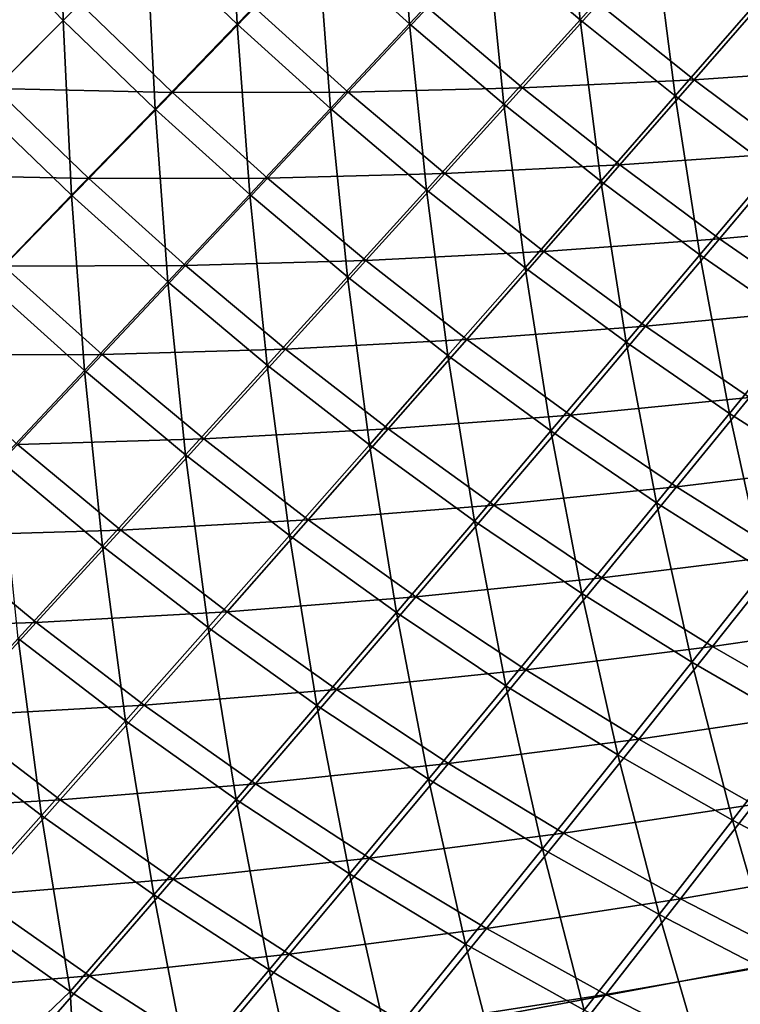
# Model space of a CAD drawing. Header units: metres. Extents: x 0 to 1400, y -1400 to 0.
# Tile 29 of 256: x 253 to 334, y -1238 to -1128. Entities that reach past the tile are written whole.
import ezdxf

# ---------------------------------------------------------------- set-up
doc = ezdxf.new("R2010")
doc.units = ezdxf.units.M

msp = doc.modelspace()

# ---------------------------------------------------------------- linework, layer by layer
at = {"layer": 'None'}
for points in [[(257.705719, -1128.181519, -225.004059), (247.788544, -1117.878418, -225.046234), (257.296722, -1108.676636, -252.952393)], [(267.067596, -1118.819702, -252.906998), (257.705719, -1128.181519, -225.004059), (257.296722, -1108.676636, -252.952393)], [(267.067596, -1118.819702, -252.906998), (276.276367, -1109.610962, -280.911682), (277.210236, -1128.591064, -252.952087)], [(276.276367, -1109.610962, -280.911682), (286.258362, -1119.236694, -280.959106), (277.210236, -1128.591064, -252.952087)], [(286.258362, -1119.236694, -280.959106), (295.151855, -1110.037964, -309.061829), (296.535828, -1128.556885, -280.963898)], [(295.151855, -1110.037964, -309.061829), (305.256714, -1119.227173, -309.066315), (296.535828, -1128.556885, -280.963898)], [(305.256714, -1119.227173, -309.066315), (313.823212, -1110.055176, -337.25882), (315.644348, -1128.093506, -309.073578)], [(313.823212, -1110.055176, -337.25882), (324.027313, -1118.804443, -337.265564), (315.644348, -1128.093506, -309.073578)], [(257.705719, -1128.181519, -225.004059), (248.192444, -1137.694824, -197.208359), (247.788544, -1117.878418, -225.046234)], [(257.705719, -1128.181519, -225.004059), (267.067596, -1118.819702, -252.906998), (268.008545, -1138.099243, -225.045929)], [(267.067596, -1118.819702, -252.906998), (277.210236, -1128.591064, -252.952087), (268.008545, -1138.099243, -225.045929)], [(315.644348, -1128.093506, -309.073578), (324.027313, -1118.804443, -337.265564), (326.297974, -1136.622192, -309.083649)], [(324.027313, -1118.804443, -337.265564), (334.484924, -1127.229858, -337.274933), (326.297974, -1136.622192, -309.083649)], [(277.210236, -1128.591064, -252.952087), (286.258362, -1119.236694, -280.959106), (287.661102, -1138.042236, -252.957031)], [(286.258362, -1119.236694, -280.959106), (296.535828, -1128.556885, -280.963898), (287.661102, -1138.042236, -252.957031)], [(296.535828, -1128.556885, -280.963898), (305.256714, -1119.227173, -309.066315), (307.108765, -1137.540283, -280.971649)], [(305.256714, -1119.227173, -309.066315), (315.644348, -1128.093506, -309.073578), (307.108765, -1137.540283, -280.971649)], [(250.105331, -1135.781982, -195.909424), (259.627716, -1126.259521, -223.730545), (239.986359, -1125.296265, -195.911667)], [(317.71228, -1126.266235, -307.825073), (328.417938, -1134.809814, -307.841248), (336.610229, -1125.411865, -336.054169)], [(336.610229, -1125.411865, -336.054169), (328.417938, -1134.809814, -307.841248), (347.364899, -1133.515625, -336.073486)], [(259.627716, -1126.259521, -223.730545), (250.105331, -1135.781982, -195.909424), (269.955902, -1136.235352, -223.733032)], [(259.627716, -1126.259521, -223.730545), (269.955902, -1136.235352, -223.733032), (279.167969, -1126.722412, -251.658463)], [(279.167969, -1126.722412, -251.658463), (269.955902, -1136.235352, -223.733032), (289.663696, -1136.204102, -251.66597)], [(279.167969, -1126.722412, -251.658463), (289.663696, -1136.204102, -251.66597), (298.54834, -1126.714478, -279.691528)], [(298.54834, -1126.714478, -279.691528), (289.663696, -1136.204102, -251.66597), (309.16922, -1135.717896, -279.703674)], [(298.54834, -1126.714478, -279.691528), (309.16922, -1135.717896, -279.703674), (317.71228, -1126.266235, -307.825073)], [(317.71228, -1126.266235, -307.825073), (309.16922, -1135.717896, -279.703674), (328.417938, -1134.809814, -307.841248)], [(326.297974, -1136.622192, -309.083649), (334.484924, -1127.229858, -337.274933), (337.201782, -1144.800049, -309.096497)], [(248.192444, -1137.694824, -197.208359), (257.705719, -1128.181519, -225.004059), (258.654083, -1147.759766, -197.244247)], [(257.705719, -1128.181519, -225.004059), (268.008545, -1138.099243, -225.045929), (258.654083, -1147.759766, -197.244247)], [(268.008545, -1138.099243, -225.045929), (277.210236, -1128.591064, -252.952087), (278.633026, -1147.681519, -225.050827)], [(277.210236, -1128.591064, -252.952087), (287.661102, -1138.042236, -252.957031), (278.633026, -1147.681519, -225.050827)], [(287.661102, -1138.042236, -252.957031), (296.535828, -1128.556885, -280.963898), (298.420349, -1147.1427, -252.965042)], [(296.535828, -1128.556885, -280.963898), (307.108765, -1137.540283, -280.971649), (298.420349, -1147.1427, -252.965042)], [(307.108765, -1137.540283, -280.971649), (315.644348, -1128.093506, -309.073578), (317.960815, -1146.171997, -280.982361)], [(315.644348, -1128.093506, -309.073578), (326.297974, -1136.622192, -309.083649), (317.960815, -1146.171997, -280.982361)], [(328.417938, -1134.809814, -307.841248), (339.382904, -1143.002075, -307.861786), (347.364899, -1133.515625, -336.073486)], [(309.16922, -1135.717896, -279.703674), (320.075958, -1144.364746, -279.72049), (328.417938, -1134.809814, -307.841248)], [(328.417938, -1134.809814, -307.841248), (320.075958, -1144.364746, -279.72049), (339.382904, -1143.002075, -307.861786)], [(250.105331, -1135.781982, -195.909424), (240.431473, -1145.455811, -168.196198), (260.591064, -1145.901001, -195.911835)], [(250.105331, -1135.781982, -195.909424), (260.591064, -1145.901001, -195.911835), (269.955902, -1136.235352, -223.733032)], [(269.955902, -1136.235352, -223.733032), (260.591064, -1145.901001, -195.911835), (280.625366, -1145.8479, -223.740509)], [(269.955902, -1136.235352, -223.733032), (280.625366, -1145.8479, -223.740509), (289.663696, -1136.204102, -251.66597)], [(289.663696, -1136.204102, -251.66597), (280.625366, -1145.8479, -223.740509), (300.473267, -1145.325073, -251.678345)], [(289.663696, -1136.204102, -251.66597), (300.473267, -1145.325073, -251.678345), (309.16922, -1135.717896, -279.703674)], [(309.16922, -1135.717896, -279.703674), (300.473267, -1145.325073, -251.678345), (320.075958, -1144.364746, -279.72049)], [(317.960815, -1146.171997, -280.982361), (326.297974, -1136.622192, -309.083649), (329.076355, -1154.438965, -280.996063)], [(326.297974, -1136.622192, -309.083649), (337.201782, -1144.800049, -309.096497), (329.076355, -1154.438965, -280.996063)], [(248.192444, -1137.694824, -197.208359), (258.654083, -1147.759766, -197.244247), (249.147537, -1157.571167, -169.550232)], [(298.420349, -1147.1427, -252.965042), (307.108765, -1137.540283, -280.971649), (309.472229, -1155.877563, -252.976135)], [(307.108765, -1137.540283, -280.971649), (317.960815, -1146.171997, -280.982361), (309.472229, -1155.877563, -252.976135)], [(258.654083, -1147.759766, -197.244247), (268.008545, -1138.099243, -225.045929), (269.451843, -1157.4729, -197.248871)], [(268.008545, -1138.099243, -225.045929), (278.633026, -1147.681519, -225.050827), (269.451843, -1157.4729, -197.248871)], [(278.633026, -1147.681519, -225.050827), (287.661102, -1138.042236, -252.957031), (289.578827, -1156.898926, -225.058746)], [(287.661102, -1138.042236, -252.957031), (298.420349, -1147.1427, -252.965042), (289.578827, -1156.898926, -225.058746)], [(320.075958, -1144.364746, -279.72049), (331.2547, -1152.645874, -279.741852), (339.382904, -1143.002075, -307.861786)], [(339.382904, -1143.002075, -307.861786), (331.2547, -1152.645874, -279.741852), (350.594849, -1150.836792, -307.886566)], [(300.473267, -1145.325073, -251.678345), (311.582794, -1154.075439, -251.695465), (320.075958, -1144.364746, -279.72049)], [(320.075958, -1144.364746, -279.72049), (311.582794, -1154.075439, -251.695465), (331.2547, -1152.645874, -279.741852)], [(240.431473, -1145.455811, -168.196198), (251.074554, -1155.71814, -168.198471), (260.591064, -1145.901001, -195.911835)], [(280.625366, -1145.8479, -223.740509), (291.624115, -1155.086426, -223.752838), (300.473267, -1145.325073, -251.678345)], [(300.473267, -1145.325073, -251.678345), (291.624115, -1155.086426, -223.752838), (311.582794, -1154.075439, -251.695465)], [(329.076355, -1154.438965, -280.996063), (337.201782, -1144.800049, -309.096497), (340.443085, -1162.335205, -281.012665)], [(260.591064, -1145.901001, -195.911835), (251.074554, -1155.71814, -168.198471), (271.434113, -1155.644287, -195.919098)], [(260.591064, -1145.901001, -195.911835), (271.434113, -1155.644287, -195.919098), (280.625366, -1145.8479, -223.740509)], [(280.625366, -1145.8479, -223.740509), (271.434113, -1155.644287, -195.919098), (291.624115, -1155.086426, -223.752838)], [(309.472229, -1155.877563, -252.976135), (317.960815, -1146.171997, -280.982361), (320.801453, -1164.233398, -252.990311)], [(317.960815, -1146.171997, -280.982361), (329.076355, -1154.438965, -280.996063), (320.801453, -1164.233398, -252.990311)], [(269.451843, -1157.4729, -197.248871), (278.633026, -1147.681519, -225.050827), (280.583832, -1166.807251, -197.256378)], [(278.633026, -1147.681519, -225.050827), (289.578827, -1156.898926, -225.058746), (280.583832, -1166.807251, -197.256378)], [(289.578827, -1156.898926, -225.058746), (298.420349, -1147.1427, -252.965042), (300.830963, -1165.736816, -225.069702)], [(298.420349, -1147.1427, -252.965042), (309.472229, -1155.877563, -252.976135), (300.830963, -1165.736816, -225.069702)], [(249.147537, -1157.571167, -169.550232), (258.654083, -1147.759766, -197.244247), (260.117798, -1167.415039, -169.554443)], [(258.654083, -1147.759766, -197.244247), (269.451843, -1157.4729, -197.248871), (260.117798, -1167.415039, -169.554443)], [(331.2547, -1152.645874, -279.741852), (342.692047, -1160.554077, -279.767609), (350.594849, -1150.836792, -307.886566)], [(311.582794, -1154.075439, -251.695465), (322.977478, -1162.445313, -251.717209), (331.2547, -1152.645874, -279.741852)], [(331.2547, -1152.645874, -279.741852), (322.977478, -1162.445313, -251.717209), (342.692047, -1160.554077, -279.767609)], [(291.624115, -1155.086426, -223.752838), (302.937042, -1163.940186, -223.769882), (311.582794, -1154.075439, -251.695465)], [(311.582794, -1154.075439, -251.695465), (302.937042, -1163.940186, -223.769882), (322.977478, -1162.445313, -251.717209)], [(271.434113, -1155.644287, -195.919098), (282.621613, -1165.000244, -195.931091), (291.624115, -1155.086426, -223.752838)], [(291.624115, -1155.086426, -223.752838), (282.621613, -1165.000244, -195.931091), (302.937042, -1163.940186, -223.769882)], [(320.801453, -1164.233398, -252.990311), (329.076355, -1154.438965, -280.996063), (332.394592, -1172.204224, -253.007462)], [(329.076355, -1154.438965, -280.996063), (340.443085, -1162.335205, -281.012665), (332.394592, -1172.204224, -253.007462)], [(251.074554, -1155.71814, -168.198471), (241.407242, -1165.685669, -140.595779), (262.090454, -1165.592041, -168.205368)], [(251.074554, -1155.71814, -168.198471), (262.090454, -1165.592041, -168.205368), (271.434113, -1155.644287, -195.919098)], [(271.434113, -1155.644287, -195.919098), (262.090454, -1165.592041, -168.205368), (282.621613, -1165.000244, -195.931091)], [(300.830963, -1165.736816, -225.069702), (309.472229, -1155.877563, -252.976135), (312.374481, -1174.181641, -225.08371)], [(309.472229, -1155.877563, -252.976135), (320.801453, -1164.233398, -252.990311), (312.374481, -1174.181641, -225.08371)], [(260.117798, -1167.415039, -169.554443), (250.631088, -1177.506226, -141.970779), (249.147537, -1157.571167, -169.550232)], [(260.117798, -1167.415039, -169.554443), (269.451843, -1157.4729, -197.248871), (271.434906, -1176.866089, -169.561264)], [(269.451843, -1157.4729, -197.248871), (280.583832, -1166.807251, -197.256378), (271.434906, -1176.866089, -169.561264)], [(280.583832, -1166.807251, -197.256378), (289.578827, -1156.898926, -225.058746), (292.035675, -1175.748047, -197.266754)], [(289.578827, -1156.898926, -225.058746), (300.830963, -1165.736816, -225.069702), (292.035675, -1175.748047, -197.266754)], [(322.977478, -1162.445313, -251.717209), (334.6427, -1170.427246, -251.743423), (342.692047, -1160.554077, -279.767609)], [(302.937042, -1163.940186, -223.769882), (314.548401, -1172.398926, -223.791534), (322.977478, -1162.445313, -251.717209)], [(322.977478, -1162.445313, -251.717209), (314.548401, -1172.398926, -223.791534), (334.6427, -1170.427246, -251.743423)], [(332.394592, -1172.204224, -253.007462), (340.443085, -1162.335205, -281.012665), (344.2388, -1179.785767, -253.027496)], [(282.621613, -1165.000244, -195.931091), (294.137451, -1173.957397, -195.947678), (302.937042, -1163.940186, -223.769882)], [(302.937042, -1163.940186, -223.769882), (294.137451, -1173.957397, -195.947678), (314.548401, -1172.398926, -223.791534)], [(312.374481, -1174.181641, -225.08371), (320.801453, -1164.233398, -252.990311), (324.194824, -1182.227051, -225.100662)], [(320.801453, -1164.233398, -252.990311), (332.394592, -1172.204224, -253.007462), (324.194824, -1182.227051, -225.100662)], [(262.090454, -1165.592041, -168.205368), (273.465515, -1175.065186, -168.216736), (282.621613, -1165.000244, -195.931091)], [(282.621613, -1165.000244, -195.931091), (273.465515, -1175.065186, -168.216736), (294.137451, -1173.957397, -195.947678)], [(241.407242, -1165.685669, -140.595779), (252.594772, -1175.689819, -140.602173), (262.090454, -1165.592041, -168.205368)], [(262.090454, -1165.592041, -168.205368), (252.594772, -1175.689819, -140.602173), (273.465515, -1175.065186, -168.216736)], [(292.035675, -1175.748047, -197.266754), (300.830963, -1165.736816, -225.069702), (303.792816, -1184.281982, -197.279999)], [(300.830963, -1165.736816, -225.069702), (312.374481, -1174.181641, -225.08371), (303.792816, -1184.281982, -197.279999)], [(262.131592, -1187.073853, -141.97673), (250.631088, -1177.506226, -141.970779), (260.117798, -1167.415039, -169.554443)], [(271.434906, -1176.866089, -169.561264), (262.131592, -1187.073853, -141.97673), (260.117798, -1167.415039, -169.554443)], [(271.434906, -1176.866089, -169.561264), (280.583832, -1166.807251, -197.256378), (283.085022, -1185.90979, -169.570694)], [(280.583832, -1166.807251, -197.256378), (292.035675, -1175.748047, -197.266754), (283.085022, -1185.90979, -169.570694)], [(314.548401, -1172.398926, -223.791534), (326.442505, -1180.45459, -223.817642), (334.6427, -1170.427246, -251.743423)], [(334.6427, -1170.427246, -251.743423), (326.442505, -1180.45459, -223.817642), (346.563904, -1178.015015, -251.773987)], [(294.137451, -1173.957397, -195.947678), (305.964905, -1182.504761, -195.968735), (314.548401, -1172.398926, -223.791534)], [(314.548401, -1172.398926, -223.791534), (305.964905, -1182.504761, -195.968735), (326.442505, -1180.45459, -223.817642)], [(324.194824, -1182.227051, -225.100662), (332.394592, -1172.204224, -253.007462), (336.277618, -1189.868164, -225.120468)], [(332.394592, -1172.204224, -253.007462), (344.2388, -1179.785767, -253.027496), (336.277618, -1189.868164, -225.120468)], [(273.465515, -1175.065186, -168.216736), (285.182648, -1184.125366, -168.232468), (294.137451, -1173.957397, -195.947678)], [(294.137451, -1173.957397, -195.947678), (285.182648, -1184.125366, -168.232468), (305.964905, -1182.504761, -195.968735)], [(303.792816, -1184.281982, -197.279999), (312.374481, -1174.181641, -225.08371), (315.8396, -1192.401855, -197.296066)], [(312.374481, -1174.181641, -225.08371), (324.194824, -1182.227051, -225.100662), (315.8396, -1192.401855, -197.296066)], [(252.594772, -1175.689819, -140.602173), (264.155487, -1185.279663, -140.612732), (273.465515, -1175.065186, -168.216736)], [(273.465515, -1175.065186, -168.216736), (264.155487, -1185.279663, -140.612732), (285.182648, -1184.125366, -168.232468)], [(252.594772, -1175.689819, -140.602173), (242.948288, -1185.935669, -113.114372), (264.155487, -1185.279663, -140.612732)], [(283.085022, -1185.90979, -169.570694), (292.035675, -1175.748047, -197.266754), (295.053833, -1194.532349, -169.582748)], [(292.035675, -1175.748047, -197.266754), (303.792816, -1184.281982, -197.279999), (295.053833, -1194.532349, -169.582748)], [(273.977631, -1196.220093, -141.984955), (262.131592, -1187.073853, -141.97673), (271.434906, -1176.866089, -169.561264)], [(283.085022, -1185.90979, -169.570694), (273.977631, -1196.220093, -141.984955), (271.434906, -1176.866089, -169.561264)], [(250.631088, -1177.506226, -141.970779), (262.131592, -1187.073853, -141.97673), (252.673798, -1197.428345, -114.507095)], [(326.442505, -1180.45459, -223.817642), (338.603516, -1188.100464, -223.848053), (346.563904, -1178.015015, -251.773987)], [(305.964905, -1182.504761, -195.968735), (318.087158, -1190.634155, -195.99411), (326.442505, -1180.45459, -223.817642)], [(326.442505, -1180.45459, -223.817642), (318.087158, -1190.634155, -195.99411), (338.603516, -1188.100464, -223.848053)], [(285.182648, -1184.125366, -168.232468), (297.224243, -1192.761353, -168.252441), (305.964905, -1182.504761, -195.968735)], [(305.964905, -1182.504761, -195.968735), (297.224243, -1192.761353, -168.252441), (318.087158, -1190.634155, -195.99411)], [(315.8396, -1192.401855, -197.296066), (324.194824, -1182.227051, -225.100662), (328.160187, -1200.102539, -197.314804)], [(324.194824, -1182.227051, -225.100662), (336.277618, -1189.868164, -225.120468), (328.160187, -1200.102539, -197.314804)], [(264.155487, -1185.279663, -140.612732), (276.071228, -1194.442627, -140.627335), (285.182648, -1184.125366, -168.232468)], [(285.182648, -1184.125366, -168.232468), (276.071228, -1194.442627, -140.627335), (297.224243, -1192.761353, -168.252441)], [(295.053833, -1194.532349, -169.582748), (303.792816, -1184.281982, -197.279999), (307.324768, -1202.726685, -169.597351)], [(303.792816, -1184.281982, -197.279999), (315.8396, -1192.401855, -197.296066), (307.324768, -1202.726685, -169.597351)], [(242.948288, -1185.935669, -113.114372), (233.154022, -1196.325562, -85.751564), (254.691772, -1195.641724, -113.123878)], [(242.948288, -1185.935669, -113.114372), (254.691772, -1195.641724, -113.123878), (264.155487, -1185.279663, -140.612732)], [(264.155487, -1185.279663, -140.612732), (254.691772, -1195.641724, -113.123878), (276.071228, -1194.442627, -140.627335)], [(286.154999, -1204.931274, -141.995468), (273.977631, -1196.220093, -141.984955), (283.085022, -1185.90979, -169.570694)], [(295.053833, -1194.532349, -169.582748), (286.154999, -1204.931274, -141.995468), (283.085022, -1185.90979, -169.570694)], [(252.673798, -1197.428345, -114.507095), (262.131592, -1187.073853, -141.97673), (264.712463, -1206.677002, -114.51387)], [(262.131592, -1187.073853, -141.97673), (273.977631, -1196.220093, -141.984955), (264.712463, -1206.677002, -114.51387)], [(318.087158, -1190.634155, -195.99411), (330.487213, -1198.338379, -196.023666), (338.603516, -1188.100464, -223.848053)], [(338.603516, -1188.100464, -223.848053), (330.487213, -1198.338379, -196.023666), (351.014923, -1195.331177, -223.882645)], [(297.224243, -1192.761353, -168.252441), (309.572388, -1200.964233, -168.276505), (318.087158, -1190.634155, -195.99411)], [(318.087158, -1190.634155, -195.99411), (309.572388, -1200.964233, -168.276505), (330.487213, -1198.338379, -196.023666)], [(328.160187, -1200.102539, -197.314804), (336.277618, -1189.868164, -225.120468), (340.738678, -1207.378662, -197.336136)], [(276.071228, -1194.442627, -140.627335), (288.323639, -1203.166748, -140.645874), (297.224243, -1192.761353, -168.252441)], [(297.224243, -1192.761353, -168.252441), (288.323639, -1203.166748, -140.645874), (309.572388, -1200.964233, -168.276505)], [(307.324768, -1202.726685, -169.597351), (315.8396, -1192.401855, -197.296066), (319.880524, -1210.486816, -169.614395)], [(315.8396, -1192.401855, -197.296066), (328.160187, -1200.102539, -197.314804), (319.880524, -1210.486816, -169.614395)], [(254.691772, -1195.641724, -113.123878), (266.802399, -1204.906738, -113.137047), (276.071228, -1194.442627, -140.627335)], [(276.071228, -1194.442627, -140.627335), (266.802399, -1204.906738, -113.137047), (288.323639, -1203.166748, -140.645874)], [(298.646179, -1213.199585, -142.008209), (286.154999, -1204.931274, -141.995468), (295.053833, -1194.532349, -169.582748)], [(307.324768, -1202.726685, -169.597351), (298.646179, -1213.199585, -142.008209), (295.053833, -1194.532349, -169.582748)], [(233.154022, -1196.325562, -85.751564), (245.076523, -1206.147339, -85.759483), (254.691772, -1195.641724, -113.123878)], [(254.691772, -1195.641724, -113.123878), (245.076523, -1206.147339, -85.759483), (266.802399, -1204.906738, -113.137047)], [(264.712463, -1206.677002, -114.51387), (273.977631, -1196.220093, -141.984955), (277.093964, -1215.476318, -114.52253)], [(273.977631, -1196.220093, -141.984955), (286.154999, -1204.931274, -141.995468), (277.093964, -1215.476318, -114.52253)], [(330.487213, -1198.338379, -196.023666), (343.147461, -1205.611694, -196.057281), (351.014923, -1195.331177, -223.882645)], [(255.290054, -1217.276611, -87.165565), (243.063126, -1207.925781, -87.160843), (252.673798, -1197.428345, -114.507095)], [(264.712463, -1206.677002, -114.51387), (255.290054, -1217.276611, -87.165565), (252.673798, -1197.428345, -114.507095)], [(309.572388, -1200.964233, -168.276505), (322.208984, -1208.726807, -168.30455), (330.487213, -1198.338379, -196.023666)], [(330.487213, -1198.338379, -196.023666), (322.208984, -1208.726807, -168.30455), (343.147461, -1205.611694, -196.057281)], [(319.880524, -1210.486816, -169.614395), (328.160187, -1200.102539, -197.314804), (332.703857, -1217.807251, -169.633804)], [(328.160187, -1200.102539, -197.314804), (340.738678, -1207.378662, -197.336136), (332.703857, -1217.807251, -169.633804)], [(288.323639, -1203.166748, -140.645874), (300.893829, -1211.443115, -140.668228), (309.572388, -1200.964233, -168.276505)], [(309.572388, -1200.964233, -168.276505), (300.893829, -1211.443115, -140.668228), (322.208984, -1208.726807, -168.30455)], [(311.432678, -1221.019165, -142.023087), (298.646179, -1213.199585, -142.008209), (307.324768, -1202.726685, -169.597351)], [(319.880524, -1210.486816, -169.614395), (311.432678, -1221.019165, -142.023087), (307.324768, -1202.726685, -169.597351)], [(266.802399, -1204.906738, -113.137047), (279.260925, -1213.718628, -113.153763), (288.323639, -1203.166748, -140.645874)], [(288.323639, -1203.166748, -140.645874), (279.260925, -1213.718628, -113.153763), (300.893829, -1211.443115, -140.668228)], [(245.076523, -1206.147339, -85.759483), (257.376892, -1215.514038, -85.770462), (266.802399, -1204.906738, -113.137047)], [(266.802399, -1204.906738, -113.137047), (257.376892, -1215.514038, -85.770462), (279.260925, -1213.718628, -113.153763)], [(277.093964, -1215.476318, -114.52253), (286.154999, -1204.931274, -141.995468), (289.799988, -1223.818359, -114.533028)], [(286.154999, -1204.931274, -141.995468), (298.646179, -1213.199585, -142.008209), (289.799988, -1223.818359, -114.533028)], [(245.076523, -1206.147339, -85.759483), (235.310287, -1216.794067, -58.524525), (257.376892, -1215.514038, -85.770462)], [(322.208984, -1208.726807, -168.30455), (335.115326, -1216.042969, -168.336411), (343.147461, -1205.611694, -196.057281)], [(267.869843, -1226.16394, -87.171608), (255.290054, -1217.276611, -87.165565), (264.712463, -1206.677002, -114.51387)], [(277.093964, -1215.476318, -114.52253), (267.869843, -1226.16394, -87.171608), (264.712463, -1206.677002, -114.51387)], [(243.063126, -1207.925781, -87.160843), (255.290054, -1217.276611, -87.165565), (245.710114, -1228.016357, -59.945744)], [(332.703857, -1217.807251, -169.633804), (340.738678, -1207.378662, -197.336136), (345.777405, -1224.682861, -169.655457)], [(300.893829, -1211.443115, -140.668228), (313.762756, -1219.263916, -140.69426), (322.208984, -1208.726807, -168.30455)], [(322.208984, -1208.726807, -168.30455), (313.762756, -1219.263916, -140.69426), (335.115326, -1216.042969, -168.336411)], [(324.496063, -1228.383911, -142.040024), (311.432678, -1221.019165, -142.023087), (319.880524, -1210.486816, -169.614395)], [(332.703857, -1217.807251, -169.633804), (324.496063, -1228.383911, -142.040024), (319.880524, -1210.486816, -169.614395)], [(279.260925, -1213.718628, -113.153763), (292.047729, -1222.068237, -113.17392), (300.893829, -1211.443115, -140.668228)], [(300.893829, -1211.443115, -140.668228), (292.047729, -1222.068237, -113.17392), (313.762756, -1219.263916, -140.69426)], [(257.376892, -1215.514038, -85.770462), (270.035309, -1224.41333, -85.784416), (279.260925, -1213.718628, -113.153763)], [(279.260925, -1213.718628, -113.153763), (270.035309, -1224.41333, -85.784416), (292.047729, -1222.068237, -113.17392)], [(289.799988, -1223.818359, -114.533028), (298.646179, -1213.199585, -142.008209), (302.811005, -1231.697144, -114.54528)], [(298.646179, -1213.199585, -142.008209), (311.432678, -1221.019165, -142.023087), (302.811005, -1231.697144, -114.54528)], [(235.310287, -1216.794067, -58.524525), (247.79425, -1226.261719, -58.532581), (257.376892, -1215.514038, -85.770462)], [(257.376892, -1215.514038, -85.770462), (247.79425, -1226.261719, -58.532581), (270.035309, -1224.41333, -85.784416)], [(280.783447, -1234.579712, -87.178932), (267.869843, -1226.16394, -87.171608), (277.093964, -1215.476318, -114.52253)], [(289.799988, -1223.818359, -114.533028), (280.783447, -1234.579712, -87.178932), (277.093964, -1215.476318, -114.52253)], [(313.762756, -1219.263916, -140.69426), (326.910583, -1226.623291, -140.723862), (335.115326, -1216.042969, -168.336411)], [(335.115326, -1216.042969, -168.336411), (326.910583, -1226.623291, -140.723862), (348.2724, -1222.908081, -168.371964)], [(245.710114, -1228.016357, -59.945744), (255.290054, -1217.276611, -87.165565), (258.480988, -1236.991333, -59.948307)], [(255.290054, -1217.276611, -87.165565), (267.869843, -1226.16394, -87.171608), (258.480988, -1236.991333, -59.948307)], [(337.817719, -1235.288696, -142.058914), (324.496063, -1228.383911, -142.040024), (332.703857, -1217.807251, -169.633804)], [(345.777405, -1224.682861, -169.655457), (337.817719, -1235.288696, -142.058914), (332.703857, -1217.807251, -169.633804)], [(292.047729, -1222.068237, -113.17392), (305.142822, -1229.947388, -113.197403), (313.762756, -1219.263916, -140.69426)], [(313.762756, -1219.263916, -140.69426), (305.142822, -1229.947388, -113.197403), (326.910583, -1226.623291, -140.723862)], [(302.811005, -1231.697144, -114.54528), (311.432678, -1221.019165, -142.023087), (316.107574, -1239.106445, -114.559219)], [(311.432678, -1221.019165, -142.023087), (324.496063, -1228.383911, -142.040024), (316.107574, -1239.106445, -114.559219)], [(270.035309, -1224.41333, -85.784416), (283.031372, -1232.835938, -85.801254), (292.047729, -1222.068237, -113.17392)], [(292.047729, -1222.068237, -113.17392), (283.031372, -1232.835938, -85.801254), (305.142822, -1229.947388, -113.197403)], [(294.010712, -1242.5177, -87.187485), (280.783447, -1234.579712, -87.178932), (289.799988, -1223.818359, -114.533028)], [(302.811005, -1231.697144, -114.54528), (294.010712, -1242.5177, -87.187485), (289.799988, -1223.818359, -114.533028)], [(326.910583, -1226.623291, -140.723862), (340.317322, -1233.516479, -140.756866), (348.2724, -1222.908081, -168.371964)], [(247.79425, -1226.261719, -58.532581), (260.644867, -1235.247925, -58.54285), (270.035309, -1224.41333, -85.784416)], [(270.035309, -1224.41333, -85.784416), (260.644867, -1235.247925, -58.54285), (283.031372, -1232.835938, -85.801254)], [(247.79425, -1226.261719, -58.532581), (238.049194, -1237.152466, -31.414963), (260.644867, -1235.247925, -58.54285)], [(258.480988, -1236.991333, -59.948307), (267.869843, -1226.16394, -87.171608), (271.593384, -1245.480469, -59.951416)], [(267.869843, -1226.16394, -87.171608), (280.783447, -1234.579712, -87.178932), (271.593384, -1245.480469, -59.951416)], [(305.142822, -1229.947388, -113.197403), (318.525482, -1237.350464, -113.224091), (326.910583, -1226.623291, -140.723862)], [(326.910583, -1226.623291, -140.723862), (318.525482, -1237.350464, -113.224091), (340.317322, -1233.516479, -140.756866)], [(258.480988, -1236.991333, -59.948307), (247.798096, -1247.197876, -32.846832), (245.710114, -1228.016357, -59.945744)], [(316.107574, -1239.106445, -114.559219), (324.496063, -1228.383911, -142.040024), (329.670135, -1246.041016, -114.574768)], [(324.496063, -1228.383911, -142.040024), (337.817719, -1235.288696, -142.058914), (329.670135, -1246.041016, -114.574768)], [(283.031372, -1232.835938, -85.801254), (296.344421, -1240.773926, -85.820892), (305.142822, -1229.947388, -113.197403)], [(305.142822, -1229.947388, -113.197403), (296.344421, -1240.773926, -85.820892), (318.525482, -1237.350464, -113.224091)], [(307.531372, -1249.972046, -87.197212), (294.010712, -1242.5177, -87.187485), (302.811005, -1231.697144, -114.54528)], [(316.107574, -1239.106445, -114.559219), (307.531372, -1249.972046, -87.197212), (302.811005, -1231.697144, -114.54528)], [(260.644867, -1235.247925, -58.54285), (273.841248, -1243.74353, -58.555267), (283.031372, -1232.835938, -85.801254)], [(283.031372, -1232.835938, -85.801254), (273.841248, -1243.74353, -58.555267), (296.344421, -1240.773926, -85.820892)], [(318.525482, -1237.350464, -113.224091), (332.174866, -1244.272339, -113.253853), (340.317322, -1233.516479, -140.756866)], [(340.317322, -1233.516479, -140.756866), (332.174866, -1244.272339, -113.253853), (353.962952, -1239.940308, -140.793137)], [(271.593384, -1245.480469, -59.951416), (280.783447, -1234.579712, -87.178932), (285.026672, -1253.477905, -59.955055)], [(280.783447, -1234.579712, -87.178932), (294.010712, -1242.5177, -87.187485), (285.026672, -1253.477905, -59.955055)], [(238.049194, -1237.152466, -31.414963), (251.083755, -1246.224365, -31.422508), (260.644867, -1235.247925, -58.54285)], [(260.644867, -1235.247925, -58.54285), (251.083755, -1246.224365, -31.422508), (273.841248, -1243.74353, -58.555267)], [(329.670135, -1246.041016, -114.574768), (337.817719, -1235.288696, -142.058914), (343.478882, -1252.500244, -114.591881)], [(259.523956, -1254.835083, -32.846767), (247.798096, -1247.197876, -32.846832), (258.480988, -1236.991333, -59.948307)], [(271.593384, -1245.480469, -59.951416), (259.523956, -1254.835083, -32.846767), (258.480988, -1236.991333, -59.948307)], [(296.344421, -1240.773926, -85.820892), (309.953003, -1248.221313, -85.843224), (318.525482, -1237.350464, -113.224091)], [(318.525482, -1237.350464, -113.224091), (309.953003, -1248.221313, -85.843224), (332.174866, -1244.272339, -113.253853)]]:
    msp.add_3dface(points, dxfattribs=at)
at = {"layer": 'None0'}
for points in [[(124.129768, -1294.119019, -521.977783), (781.702271, -1150.81958, -521.977783), (120.453018, -1274.459961, -521.977783)], [(781.702271, -1150.81958, -521.977783), (781.702271, -1150.81958, -541.977783), (120.453018, -1274.459961, -521.977783)], [(781.702271, -1150.81958, -541.977783), (120.453018, -1274.459961, -541.977783), (120.453018, -1274.459961, -521.977783)], [(781.702271, -1150.81958, -541.977783), (124.129768, -1294.119019, -541.977783), (120.453018, -1274.459961, -541.977783)], [(124.129768, -1294.119019, -521.977783), (785.378174, -1170.478882, -521.977783), (781.702271, -1150.81958, -521.977783)], [(785.378174, -1170.478882, -541.977783), (124.129768, -1294.119019, -541.977783), (781.702271, -1150.81958, -541.977783)], [(124.129768, -1294.119019, -521.977783), (124.129768, -1294.119019, -541.977783), (785.378174, -1170.478882, -521.977783)], [(124.129768, -1294.119019, -541.977783), (785.378174, -1170.478882, -541.977783), (785.378174, -1170.478882, -521.977783)]]:
    msp.add_3dface(points, dxfattribs=at)

doc.saveas('drawing.dxf')
